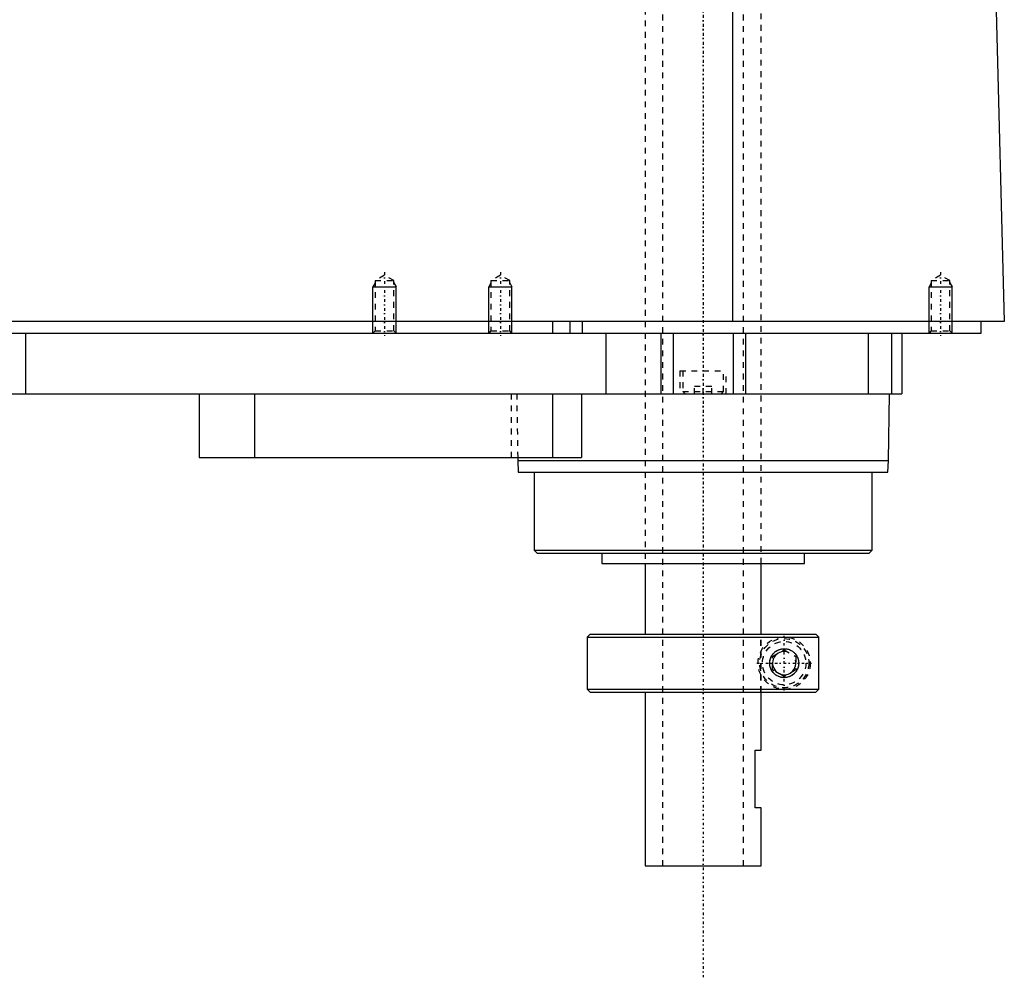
# Model space of a CAD drawing. Extents: x -139 to 702, y -97 to 359.
# Tile 4 of 5: x 532 to 702, y -97 to 69. Entities that reach past the tile are written whole.
import ezdxf

# ---------------------------------------------------------------- set-up
doc = ezdxf.new("R2010")
doc.units = 0
doc.linetypes.add('CENTER', pattern=[1.5, 0.45, -0.5, 0.05, -0.5])
doc.linetypes.add('DASHED', pattern=[2, 1, -1])
for name, color, linetype in [('AM_0', 7, 'CONTINUOUS'), ('AM_10', 7, 'CONTINUOUS'), ('AM_3', 7, 'DASHED'), ('AM_7', 7, 'CENTER')]:
    doc.layers.add(name, color=color, linetype=linetype)

msp = doc.modelspace()

# ---------------------------------------------------------------- linework, layer by layer
at = {"layer": 'AM_0', "color": 7, "linetype": 'CONTINUOUS'}
for p, q in [((655.15, 16.5), (655.15, 77.05)), ((700.5, 73.35), (702, 16.5)), ((702, 16.5), (300.5, 16.5)), ((624, 16.5), (624, 14.5)), ((627, 16.5), (627, 14.5)), ((629.15, 16.5), (629.15, 14.5)), ((698, 14.5), (698, 16.5)), ((344, 14.5), (698, 14.5)), ((533, 14.5), (533, 4)), ((633.21, 14.5), (633.21, 4)), ((642.7, 14.5), (642.7, 4)), ((644.81, 14.5), (644.81, 4)), ((655.19, 14.5), (655.19, 4)), ((657.3, 14.5), (657.3, 4)), ((678.5, 14.5), (678.5, 4)), ((682.5, 14.5), (682.5, 4)), ((684.3, 14.5), (684.3, 4)), ((488, 4), (684.3, 4)), ((563, 4), (563, -7)), ((572.56, 4), (572.56, -7)), ((624, 4), (624, -7)), ((629, 4), (629, -7)), ((682, -7.5), (682.17, 4)), ((563, -7), (629, -7)), ((617.99, -7), (618, -7.5)), ((618, -7.5), (618.1, -9.5)), ((618, -7.5), (682, -7.5)), ((681.9, -9.5), (682, -7.5)), ((618.1, -9.5), (681.9, -9.5)), ((620.83, -9.5), (620.83, -23)), ((679.17, -23), (679.17, -9.5)), ((620.83, -23), (621.33, -23.5)), ((620.83, -23), (679.17, -23)), ((621.33, -23.5), (678.67, -23.5)), ((632.5, -23.5), (632.5, -25.3)), ((667.5, -25.3), (667.5, -23.5)), ((678.67, -23.5), (679.17, -23)), ((632.5, -25.3), (667.5, -25.3)), ((640, -25.3), (640, -37.5)), ((660, -37.5), (660, -25.3)), ((630.5, -37.5), (630, -38)), ((630, -38), (630, -47)), ((630, -38), (669.99, -38)), ((630.5, -37.5), (669.49, -37.5)), ((669.99, -38), (669.49, -37.5)), ((669.99, -47), (669.99, -38)), ((630, -47), (630.5, -47.5)), ((630, -47), (669.99, -47)), ((630.5, -47.5), (669.49, -47.5)), ((640, -47.5), (640, -77.5)), ((660, -57.5), (660, -47.5)), ((669.49, -47.5), (669.99, -47)), ((659, -67.5), (659, -57.5)), ((659, -57.5), (660, -57.5)), ((660, -67.5), (659, -67.5)), ((660, -77.5), (660, -67.5)), ((640, -77.5), (660, -77.5))]:
    msp.add_line(p, q, dxfattribs=at)
msp.add_polyline3d([(661.5, -42.5, 0), (661.5, -42.49, 0), (661.5, -42.46, 0), (661.5, -42.43, 0), (661.5, -42.41, 0), (661.5, -42.4, 0), (661.5, -42.37, 0), (661.5, -42.34, 0), (661.51, -42.31, 0), (661.51, -42.28, 0), (661.51, -42.26, 0), (661.51, -42.24, 0), (661.52, -42.23, 0), (661.52, -42.2, 0), (661.52, -42.17, 0), (661.53, -42.14, 0), (661.53, -42.11, 0), (661.54, -42.08, 0), (661.54, -42.07, 0), (661.54, -42.05, 0), (661.55, -42.02, 0), (661.55, -42, 0), (661.55, -41.98, 0), (661.56, -41.97, 0), (661.56, -41.94, 0), (661.57, -41.91, 0), (661.57, -41.9, 0), (661.58, -41.88, 0), (661.59, -41.85, 0), (661.59, -41.82, 0), (661.6, -41.8, 0), (661.61, -41.77, 0), (661.62, -41.74, 0), (661.62, -41.73, 0), (661.63, -41.71, 0), (661.64, -41.68, 0), (661.65, -41.66, 0), (661.66, -41.63, 0), (661.67, -41.6, 0), (661.68, -41.58, 0), (661.68, -41.56, 0), (661.69, -41.55, 0), (661.7, -41.52, 0), (661.71, -41.49, 0), (661.72, -41.47, 0), (661.73, -41.44, 0), (661.75, -41.42, 0), (661.75, -41.4, 0), (661.76, -41.39, 0), (661.77, -41.37, 0), (661.79, -41.34, 0), (661.8, -41.31, 0), (661.81, -41.29, 0), (661.83, -41.27, 0), (661.83, -41.25, 0), (661.84, -41.24, 0), (661.85, -41.22, 0), (661.87, -41.19, 0), (661.88, -41.17, 0), (661.9, -41.15, 0), (661.91, -41.12, 0), (661.92, -41.11, 0), (661.93, -41.1, 0), (661.94, -41.08, 0), (661.96, -41.05, 0), (661.97, -41.04, 0), (662.02, -40.98, 0), (662.12, -40.86, 0), (662.22, -40.75, 0), (662.33, -40.64, 0), (662.44, -40.54, 0), (662.56, -40.45, 0), (662.62, -40.41, 0), (662.69, -40.37, 0), (662.81, -40.3, 0), (662.94, -40.23, 0), (663.01, -40.21, 0), (663.07, -40.18, 0), (663.21, -40.13, 0), (663.34, -40.09, 0), (663.41, -40.07, 0), (663.47, -40.06, 0), (663.6, -40.03, 0), (663.73, -40.01, 0), (663.86, -40, 0), (663.98, -40, 0), (664.11, -40, 0), (664.17, -40.01, 0), (664.23, -40.01, 0), (664.35, -40.03, 0), (664.48, -40.05, 0), (664.6, -40.07, 0), (664.72, -40.11, 0), (664.84, -40.15, 0), (664.9, -40.17, 0), (664.96, -40.19, 0), (665.08, -40.24, 0), (665.19, -40.3, 0), (665.3, -40.37, 0), (665.41, -40.44, 0), (665.51, -40.51, 0), (665.56, -40.55, 0), (665.61, -40.59, 0), (665.71, -40.68, 0), (665.8, -40.77, 0), (665.89, -40.86, 0), (665.97, -40.97, 0), (666.06, -41.08, 0), (666.1, -41.14, 0), (666.13, -41.2, 0), (666.21, -41.33, 0), (666.25, -41.41, 0), (666.26, -41.43, 0), (666.27, -41.45, 0), (666.28, -41.46, 0), (666.28, -41.48, 0), (666.29, -41.5, 0), (666.3, -41.52, 0), (666.31, -41.55, 0), (666.32, -41.57, 0), (666.33, -41.6, 0), (666.34, -41.61, 0), (666.34, -41.62, 0), (666.35, -41.65, 0), (666.36, -41.67, 0), (666.37, -41.7, 0), (666.38, -41.72, 0), (666.38, -41.75, 0), (666.39, -41.76, 0), (666.39, -41.77, 0), (666.4, -41.8, 0), (666.41, -41.82, 0), (666.41, -41.85, 0), (666.42, -41.88, 0), (666.43, -41.9, 0), (666.43, -41.92, 0), (666.43, -41.93, 0), (666.44, -41.96, 0), (666.45, -41.98, 0), (666.45, -42, 0), (666.45, -42.01, 0), (666.46, -42.04, 0), (666.46, -42.07, 0), (666.46, -42.08, 0), (666.47, -42.09, 0), (666.47, -42.12, 0), (666.48, -42.15, 0), (666.48, -42.18, 0), (666.48, -42.2, 0), (666.49, -42.23, 0), (666.49, -42.25, 0), (666.49, -42.26, 0), (666.49, -42.29, 0), (666.49, -42.32, 0), (666.5, -42.34, 0), (666.5, -42.37, 0), (666.5, -42.4, 0), (666.5, -42.41, 0), (666.5, -42.43, 0), (666.5, -42.46, 0), (666.5, -42.49, 0), (666.5, -42.5, 0), (666.5, -42.51, 0), (666.5, -42.54, 0), (666.5, -42.57, 0), (666.5, -42.59, 0), (666.5, -42.6, 0), (666.5, -42.63, 0), (666.5, -42.66, 0), (666.49, -42.68, 0), (666.49, -42.71, 0), (666.49, -42.74, 0), (666.49, -42.75, 0), (666.49, -42.77, 0), (666.48, -42.8, 0), (666.48, -42.82, 0), (666.48, -42.85, 0), (666.47, -42.88, 0), (666.47, -42.91, 0), (666.46, -42.92, 0), (666.46, -42.93, 0), (666.46, -42.96, 0), (666.45, -42.99, 0), (666.45, -43, 0), (666.45, -43.02, 0), (666.44, -43.04, 0), (666.43, -43.07, 0), (666.43, -43.08, 0), (666.43, -43.1, 0), (666.42, -43.12, 0), (666.41, -43.15, 0), (666.41, -43.18, 0), (666.4, -43.2, 0), (666.39, -43.23, 0), (666.39, -43.24, 0), (666.38, -43.25, 0), (666.38, -43.28, 0), (666.37, -43.3, 0), (666.36, -43.33, 0), (666.35, -43.35, 0), (666.34, -43.38, 0), (666.34, -43.39, 0), (666.33, -43.4, 0), (666.32, -43.43, 0), (666.31, -43.45, 0), (666.3, -43.48, 0), (666.29, -43.5, 0), (666.28, -43.52, 0), (666.28, -43.54, 0), (666.27, -43.55, 0), (666.26, -43.57, 0), (666.25, -43.59, 0), (666.21, -43.67, 0), (666.13, -43.8, 0), (666.1, -43.86, 0), (666.06, -43.92, 0), (665.97, -44.03, 0), (665.89, -44.14, 0), (665.8, -44.23, 0), (665.71, -44.32, 0), (665.61, -44.41, 0), (665.56, -44.45, 0), (665.51, -44.49, 0), (665.41, -44.56, 0), (665.3, -44.63, 0), (665.19, -44.7, 0), (665.08, -44.76, 0), (664.96, -44.81, 0), (664.9, -44.83, 0), (664.84, -44.85, 0), (664.72, -44.89, 0), (664.6, -44.93, 0), (664.48, -44.95, 0), (664.35, -44.97, 0), (664.23, -44.99, 0), (664.17, -44.99, 0), (664.11, -45, 0), (663.98, -45, 0), (663.86, -45, 0), (663.73, -44.99, 0), (663.6, -44.97, 0), (663.47, -44.94, 0), (663.41, -44.93, 0), (663.34, -44.91, 0), (663.21, -44.87, 0), (663.07, -44.82, 0), (663.01, -44.79, 0), (662.94, -44.77, 0), (662.81, -44.7, 0), (662.69, -44.63, 0), (662.62, -44.59, 0), (662.56, -44.55, 0), (662.44, -44.46, 0), (662.33, -44.36, 0), (662.22, -44.25, 0), (662.12, -44.14, 0), (662.02, -44.02, 0), (661.97, -43.96, 0), (661.96, -43.95, 0), (661.94, -43.92, 0), (661.93, -43.9, 0), (661.92, -43.89, 0), (661.91, -43.88, 0), (661.9, -43.85, 0), (661.88, -43.83, 0), (661.87, -43.81, 0), (661.85, -43.78, 0), (661.84, -43.76, 0), (661.83, -43.75, 0), (661.83, -43.73, 0), (661.81, -43.71, 0), (661.8, -43.69, 0), (661.79, -43.66, 0), (661.77, -43.63, 0), (661.76, -43.61, 0), (661.75, -43.6, 0), (661.75, -43.58, 0), (661.73, -43.56, 0), (661.72, -43.53, 0), (661.71, -43.51, 0), (661.7, -43.48, 0), (661.69, -43.45, 0), (661.68, -43.44, 0), (661.68, -43.42, 0), (661.67, -43.4, 0), (661.66, -43.37, 0), (661.65, -43.34, 0), (661.64, -43.32, 0), (661.63, -43.29, 0), (661.62, -43.27, 0), (661.62, -43.26, 0), (661.61, -43.23, 0), (661.6, -43.2, 0), (661.59, -43.18, 0), (661.59, -43.15, 0), (661.58, -43.12, 0), (661.57, -43.1, 0), (661.57, -43.09, 0), (661.56, -43.06, 0), (661.56, -43.03, 0), (661.55, -43.02, 0), (661.55, -43, 0), (661.55, -42.98, 0), (661.54, -42.95, 0), (661.54, -42.93, 0), (661.54, -42.92, 0), (661.53, -42.89, 0), (661.53, -42.86, 0), (661.52, -42.83, 0), (661.52, -42.8, 0), (661.52, -42.77, 0), (661.51, -42.76, 0), (661.51, -42.74, 0), (661.51, -42.72, 0), (661.51, -42.69, 0), (661.5, -42.66, 0), (661.5, -42.63, 0), (661.5, -42.6, 0), (661.5, -42.59, 0), (661.5, -42.57, 0), (661.5, -42.54, 0), (661.5, -42.51, 0), (661.5, -42.5, 0)], dxfattribs=at)
at = {"layer": 'AM_10', "color": 7, "linetype": 'CONTINUOUS'}
for p, q in [((593.38, 23.16), (593, 22.5)), ((593, 14.5), (593, 22.5)), ((593, 22.5), (597, 22.5)), ((596.62, 23.16), (597, 22.5)), ((597, 14.5), (597, 22.5)), ((613.38, 23.16), (613, 22.5)), ((613, 14.5), (613, 22.5)), ((613, 22.5), (617, 22.5)), ((616.62, 23.16), (617, 22.5)), ((617, 14.5), (617, 22.5)), ((689.38, 23.16), (689, 22.5)), ((689, 14.5), (689, 22.5)), ((689, 22.5), (693, 22.5)), ((692.62, 23.16), (693, 22.5)), ((693, 14.5), (693, 22.5))]:
    msp.add_line(p, q, dxfattribs=at)
msp.add_arc((664, -42.5), 2.01, 75, 15, dxfattribs=at)
at = {"layer": 'AM_3', "color": 6, "linetype": 'DASHED'}
for p, q in [((643, 307.5), (643, -77.5)), ((657, -77.5), (657, 307.5)), ((640, 212.5), (640, -25.3)), ((660, -25.3), (660, 212.5)), ((595, 24.5), (593.38, 23.56)), ((596.62, 23.56), (595, 24.5)), ((615, 24.5), (613.38, 23.56)), ((616.62, 23.56), (615, 24.5)), ((691, 24.5), (689.38, 23.56)), ((692.62, 23.56), (691, 24.5)), ((593.38, 23.56), (593.38, 14.88)), ((593.38, 23.56), (596.62, 23.56)), ((596.62, 14.88), (596.62, 23.56)), ((613.38, 23.56), (613.38, 14.88)), ((613.38, 23.56), (616.62, 23.56)), ((616.62, 14.88), (616.62, 23.56)), ((689.38, 23.56), (689.38, 14.88)), ((689.38, 23.56), (692.62, 23.56)), ((692.62, 14.88), (692.62, 23.56)), ((593.38, 14.88), (593, 14.5)), ((593.38, 14.88), (596.62, 14.88)), ((597, 14.5), (596.62, 14.88)), ((613.38, 14.88), (613, 14.5)), ((613.38, 14.88), (616.62, 14.88)), ((617, 14.5), (616.62, 14.88)), ((678.5, 14.5), (678.5, 4)), ((689.38, 14.88), (689, 14.5)), ((689.38, 14.88), (692.62, 14.88)), ((693, 14.5), (692.62, 14.88)), ((646, 8), (646, 4)), ((646, 8), (654, 8)), ((646.5, 8), (646.5, 4.4)), ((653.5, 4.4), (653.5, 8)), ((654, 4), (654, 8)), ((648.5, 4), (648.5, 5.25)), ((651.5, 5.25), (648.5, 5.25)), ((650, 4), (650, 5.25)), ((651.5, 4), (651.5, 5.25)), ((616.85, 4), (616.85, -7)), ((617.83, 4), (617.99, -7)), ((646.5, 4.4), (646.9, 4)), ((646.5, 4.4), (653.5, 4.4)), ((653.1, 4), (653.5, 4.4)), ((659.97, -47.5), (659.97, -37.5)), ((660, -47.5), (660, -37.5)), ((669.86, -37.87), (669.99, -38)), ((662, -41.35), (664, -40.19)), ((664, -40.19), (666, -41.35)), ((662, -43.65), (662, -41.35)), ((666, -41.35), (666, -43.65)), ((664, -44.81), (662, -43.65)), ((666, -43.65), (664, -44.81)), ((669.73, -47.25), (669.49, -47.5)), ((669.99, -47), (669.86, -47.13))]:
    msp.add_line(p, q, dxfattribs=at)
for radius in [4.5, 4.25, 3.75, 2.5]:
    msp.add_circle((664, -42.5), radius, dxfattribs=at)
at = {"layer": 'AM_7', "color": 4, "linetype": 'CENTER'}
for p, q in [((650, 326.75), (650, -96.75)), ((650, 224.39), (650, -37.19)), ((595, 25), (595, 14)), ((615, 25), (615, 14)), ((691, 25), (691, 14)), ((664, -47.23), (664, -37.77)), ((659.27, -42.5), (668.73, -42.5))]:
    msp.add_line(p, q, dxfattribs=at)

doc.saveas('drawing.dxf')
